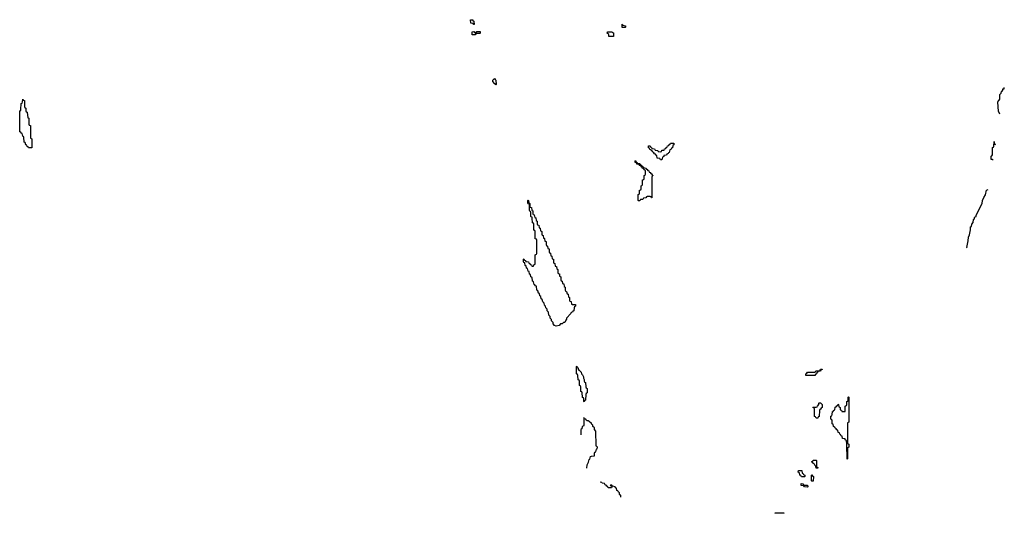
# Model space of a CAD drawing. Header units: inches. Extents: x 2710028 to 2964570, y 496606 to 722708.
# Tile 180 of 228: x 2876189 to 2889590, y 618009 to 624734. Entities that reach past the tile are written whole.
import ezdxf

# ---------------------------------------------------------------- set-up
doc = ezdxf.new("R2010")
doc.units = ezdxf.units.IN
doc.header["$MEASUREMENT"] = 0
for name, color, linetype in [('C8672', 7, 'Continuous'), ('C8681', 7, 'Continuous'), ('C8682', 7, 'Continuous')]:
    doc.layers.add(name, color=color, linetype=linetype)

msp = doc.modelspace()

# ---------------------------------------------------------------- linework, layer by layer
at = {"layer": 'C8672', "color": 6}
msp.add_lwpolyline([(2876310, 622986), (2876302, 623002), (2876290, 623006), (2876286, 623026), (2876270, 623028), (2876262, 623062), (2876250, 623066), (2876249, 623069), (2876247, 623127), (2876242, 623142), (2876230, 623146), (2876222, 623182), (2876210, 623186), (2876202, 623202), (2876190, 623206), (2876189, 623211), (2876189, 623489), (2876190, 623494), (2876202, 623498), (2876206, 623510), (2876209, 623590), (2876222, 623598), (2876227, 623613), (2876230, 623652), (2876238, 623638), (2876252, 623632), (2876254, 623550), (2876258, 623538), (2876274, 623530), (2876274, 623490), (2876278, 623478), (2876292, 623472), (2876298, 623398), (2876314, 623390), (2876314, 623310), (2876318, 623298), (2876334, 623290), (2876334, 623130), (2876338, 623118), (2876354, 623110), (2876354, 622990), (2876350, 622986)], close=True, dxfattribs=at)
at = {"layer": 'C8681', "color": 6}
for points in [[(2883773, 620000), (2883774, 619994), (2883790, 619992), (2883792, 619972), (2883798, 619958), (2883810, 619954), (2883830, 619934), (2883834, 619910), (2883850, 619894), (2883862, 619870), (2883862, 619850), (2883870, 619834), (2883871, 619810), (2883878, 619798), (2883891, 619790), (2883894, 619730), (2883898, 619718), (2883911, 619710), (2883911, 619650), (2883898, 619642), (2883893, 619627), (2883891, 619550), (2883878, 619542), (2883870, 619526), (2883866, 619530), (2883866, 619570), (2883862, 619582), (2883850, 619586), (2883847, 619593), (2883846, 619650), (2883842, 619662), (2883828, 619670), (2883826, 619730), (2883822, 619742), (2883808, 619750), (2883806, 619810), (2883802, 619822), (2883789, 619829), (2883787, 619887), (2883782, 619902), (2883769, 619910), (2883766, 620000)], [(2883910, 618626), (2883912, 618668), (2883930, 618706), (2883938, 618742), (2883950, 618746), (2883958, 618782), (2883973, 618787), (2884011, 618790), (2884013, 618827), (2884018, 618842), (2884030, 618846), (2884038, 618882), (2884050, 618886), (2884051, 618910), (2884038, 618918), (2884034, 618930), (2884031, 619130), (2884012, 619150), (2884010, 619172), (2883991, 619191), (2883990, 619211), (2883978, 619218), (2883970, 619232), (2883938, 619258), (2883931, 619270), (2883911, 619271), (2883898, 619278), (2883894, 619290), (2883878, 619298), (2883870, 619314), (2883866, 619310), (2883866, 619210), (2883862, 619198), (2883846, 619190), (2883842, 619158), (2883826, 619150), (2883824, 619076)], [(2884372, 618230), (2884370, 618254), (2884358, 618258), (2884354, 618270), (2884354, 618290), (2884338, 618298), (2884330, 618314), (2884318, 618318), (2884312, 618350), (2884298, 618358), (2884294, 618370), (2884258, 618378), (2884250, 618391), (2884228, 618392), (2884227, 618387), (2884242, 618382), (2884246, 618370), (2884242, 618358), (2884210, 618354), (2884198, 618358), (2884193, 618373), (2884178, 618378), (2884173, 618393), (2884158, 618398), (2884150, 618414), (2884118, 618418), (2884114, 618430), (2884090, 618434)]]:
    msp.add_lwpolyline(points, dxfattribs=at)
for points in [[(2886890, 619886), (2886888, 619910), (2886902, 619918), (2886910, 619932), (2887010, 619934), (2887022, 619938), (2887026, 619950), (2887068, 619952), (2887082, 619958), (2887090, 619972), (2887111, 619971), (2887110, 619966), (2887098, 619962), (2887090, 619946), (2887058, 619942), (2887054, 619930), (2887038, 619922), (2887033, 619907), (2887018, 619902), (2887010, 619886)], [(2887450, 618746), (2887448, 618950), (2887442, 619002), (2887426, 619010), (2887422, 619022), (2887389, 619029), (2887382, 619062), (2887370, 619066), (2887362, 619082), (2887350, 619086), (2887346, 619106), (2887328, 619110), (2887322, 619142), (2887310, 619146), (2887302, 619162), (2887286, 619170), (2887282, 619182), (2887266, 619190), (2887262, 619222), (2887249, 619230), (2887247, 619267), (2887242, 619282), (2887228, 619290), (2887229, 619329), (2887230, 619334), (2887242, 619338), (2887247, 619353), (2887250, 619394), (2887262, 619398), (2887266, 619410), (2887282, 619418), (2887290, 619454), (2887302, 619458), (2887310, 619474), (2887322, 619478), (2887330, 619494), (2887334, 619490), (2887338, 619458), (2887354, 619450), (2887358, 619418), (2887373, 619413), (2887378, 619398), (2887390, 619394), (2887422, 619398), (2887426, 619410), (2887426, 619470), (2887442, 619478), (2887446, 619490), (2887446, 619530), (2887462, 619538), (2887466, 619550), (2887466, 619590), (2887470, 619594), (2887474, 619590), (2887474, 619250), (2887458, 619242), (2887454, 619230), (2887454, 618970), (2887458, 618958), (2887474, 618950), (2887474, 618910), (2887458, 618902), (2887454, 618890), (2887454, 618750)], [(2887030, 619306), (2887022, 619322), (2887006, 619330), (2887006, 619430), (2887002, 619442), (2886986, 619450), (2886990, 619454), (2887030, 619454), (2887042, 619458), (2887046, 619470), (2887066, 619490), (2887066, 619510), (2887070, 619514), (2887090, 619514), (2887112, 619490), (2887112, 619450), (2887098, 619442), (2887090, 619426), (2887078, 619422), (2887074, 619410), (2887071, 619329), (2887058, 619322), (2887050, 619306)], [(2887030, 618626), (2887022, 618662), (2887010, 618666), (2887002, 618682), (2886990, 618686), (2886982, 618702), (2886966, 618710), (2886982, 618718), (2886988, 618732), (2887030, 618734), (2887034, 618730), (2887034, 618650), (2887038, 618638), (2887050, 618634), (2887050, 618626)], [(2886870, 618506), (2886828, 618508), (2886822, 618522), (2886806, 618530), (2886802, 618562), (2886786, 618570), (2886787, 618593), (2886833, 618593), (2886838, 618558), (2886850, 618554), (2886858, 618538), (2886874, 618530), (2886874, 618510)], [(2886970, 618446), (2886967, 618453), (2886966, 618530), (2886970, 618534), (2886978, 618518), (2886991, 618510), (2886990, 618446)], [(2886910, 618366), (2886870, 618368), (2886862, 618382), (2886826, 618390), (2886827, 618413), (2886850, 618412), (2886858, 618398), (2886870, 618394), (2886912, 618392), (2886914, 618370)], [(2886590, 618009), (2886466, 618010), (2886570, 618014), (2886594, 618010)]]:
    msp.add_lwpolyline(points, close=True, dxfattribs=at)
at = {"layer": 'C8682', "color": 6}
for points in [[(2882370, 624668), (2882362, 624682), (2882330, 624686), (2882326, 624730), (2882354, 624734), (2882358, 624718), (2882372, 624712), (2882374, 624670)], [(2884390, 624626), (2884389, 624671), (2884394, 624670), (2884398, 624658), (2884434, 624650), (2884434, 624630), (2884430, 624626)], [(2882390, 624528), (2882349, 624529), (2882346, 624570), (2882371, 624571), (2882378, 624558), (2882390, 624554), (2882402, 624558), (2882409, 624571), (2882454, 624574), (2882454, 624550), (2882450, 624546), (2882410, 624546), (2882398, 624542)], [(2884270, 624506), (2884207, 624507), (2884206, 624530), (2884186, 624550), (2884188, 624570), (2884254, 624570), (2884258, 624558), (2884270, 624554), (2884273, 624547)], [(2882670, 623846), (2882662, 623862), (2882650, 623866), (2882629, 623890), (2882628, 623912), (2882650, 623934), (2882658, 623918), (2882671, 623909), (2882674, 623850)], [(2884910, 622826), (2884902, 622842), (2884867, 622847), (2884862, 622882), (2884847, 622887), (2884842, 622902), (2884827, 622907), (2884822, 622922), (2884807, 622927), (2884802, 622942), (2884787, 622947), (2884782, 622962), (2884767, 622967), (2884762, 622982), (2884746, 622990), (2884746, 623014), (2884770, 623014), (2884778, 622998), (2884794, 622990), (2884798, 622978), (2884830, 622974), (2884838, 622958), (2884873, 622953), (2884878, 622938), (2884910, 622934), (2884922, 622938), (2884930, 622954), (2884962, 622958), (2884967, 622973), (2884982, 622978), (2884987, 622993), (2885002, 622998), (2885007, 623013), (2885022, 623018), (2885027, 623033), (2885042, 623038), (2885047, 623053), (2885093, 623053), (2885092, 623030), (2885078, 623022), (2885074, 622990), (2885058, 622982), (2885050, 622966), (2885038, 622962), (2885030, 622926), (2885018, 622922), (2885014, 622910), (2884998, 622902), (2884994, 622890), (2884958, 622882), (2884954, 622870), (2884938, 622862), (2884930, 622826)], [(2884787, 622307), (2884782, 622322), (2884770, 622326), (2884730, 622326), (2884718, 622322), (2884710, 622306), (2884678, 622302), (2884670, 622286), (2884638, 622282), (2884630, 622266), (2884610, 622266), (2884606, 622270), (2884606, 622350), (2884622, 622358), (2884626, 622370), (2884626, 622410), (2884642, 622418), (2884646, 622430), (2884646, 622470), (2884662, 622478), (2884666, 622490), (2884666, 622550), (2884682, 622558), (2884686, 622570), (2884686, 622610), (2884702, 622618), (2884706, 622630), (2884706, 622670), (2884702, 622682), (2884687, 622687), (2884682, 622702), (2884667, 622707), (2884662, 622722), (2884647, 622727), (2884642, 622742), (2884627, 622747), (2884622, 622762), (2884590, 622766), (2884582, 622782), (2884566, 622790), (2884566, 622810), (2884570, 622814), (2884578, 622798), (2884594, 622790), (2884598, 622778), (2884630, 622774), (2884638, 622758), (2884654, 622750), (2884658, 622738), (2884674, 622730), (2884678, 622718), (2884714, 622710), (2884718, 622698), (2884730, 622694), (2884738, 622678), (2884750, 622674), (2884758, 622658), (2884770, 622654), (2884778, 622638), (2884790, 622634), (2884798, 622618), (2884812, 622610), (2884798, 622602), (2884794, 622590), (2884793, 622307)], [(2883710, 620854), (2883754, 620854), (2883752, 620830), (2883738, 620822), (2883734, 620810), (2883730, 620766), (2883718, 620762), (2883714, 620750), (2883694, 620746), (2883692, 620730), (2883632, 620668), (2883632, 620652), (2883621, 620639), (2883610, 620609), (2883592, 620608), (2883574, 620590), (2883550, 620588), (2883530, 620569), (2883490, 620558), (2883470, 620566), (2883449, 620589), (2883448, 620610), (2883429, 620629), (2883428, 620650), (2883409, 620669), (2883408, 620690), (2883389, 620710), (2883387, 620747), (2883370, 620766), (2883366, 620790), (2883350, 620806), (2883346, 620830), (2883330, 620846), (2883326, 620870), (2883308, 620890), (2883302, 620922), (2883288, 620930), (2883282, 620962), (2883268, 620970), (2883262, 621002), (2883248, 621010), (2883242, 621042), (2883228, 621050), (2883222, 621102), (2883210, 621106), (2883202, 621122), (2883190, 621126), (2883182, 621162), (2883168, 621170), (2883162, 621222), (2883146, 621230), (2883142, 621262), (2883128, 621268), (2883122, 621302), (2883108, 621308), (2883102, 621342), (2883088, 621348), (2883082, 621382), (2883070, 621386), (2883062, 621422), (2883050, 621426), (2883047, 621433), (2883046, 621470), (2883050, 621474), (2883058, 621458), (2883073, 621453), (2883078, 621438), (2883113, 621433), (2883118, 621418), (2883133, 621413), (2883138, 621398), (2883153, 621393), (2883158, 621378), (2883170, 621374), (2883182, 621378), (2883187, 621393), (2883202, 621398), (2883206, 621410), (2883206, 621530), (2883222, 621538), (2883226, 621550), (2883226, 621730), (2883222, 621742), (2883206, 621750), (2883206, 621850), (2883202, 621862), (2883188, 621868), (2883186, 621950), (2883182, 621962), (2883168, 621968), (2883166, 622030), (2883162, 622042), (2883150, 622046), (2883147, 622053), (2883146, 622110), (2883142, 622122), (2883130, 622126), (2883127, 622133), (2883126, 622210), (2883122, 622222), (2883110, 622226), (2883107, 622233), (2883106, 622270), (2883110, 622274), (2883114, 622270), (2883118, 622238), (2883134, 622230), (2883134, 622190), (2883138, 622178), (2883153, 622173), (2883158, 622138), (2883174, 622130), (2883174, 622090), (2883178, 622078), (2883193, 622073), (2883198, 622038), (2883213, 622033), (2883218, 621998), (2883234, 621990), (2883234, 621950), (2883238, 621938), (2883253, 621933), (2883258, 621898), (2883273, 621893), (2883278, 621858), (2883294, 621850), (2883294, 621810), (2883298, 621798), (2883313, 621793), (2883318, 621758), (2883333, 621753), (2883338, 621718), (2883354, 621710), (2883354, 621670), (2883358, 621658), (2883374, 621650), (2883378, 621618), (2883394, 621610), (2883394, 621570), (2883398, 621558), (2883413, 621553), (2883418, 621518), (2883433, 621513), (2883438, 621478), (2883454, 621470), (2883454, 621430), (2883458, 621418), (2883473, 621413), (2883478, 621378), (2883493, 621373), (2883498, 621338), (2883514, 621330), (2883514, 621290), (2883518, 621278), (2883534, 621270), (2883538, 621238), (2883554, 621230), (2883554, 621190), (2883558, 621178), (2883573, 621173), (2883578, 621138), (2883593, 621133), (2883598, 621098), (2883614, 621090), (2883614, 621050), (2883618, 621038), (2883633, 621033), (2883638, 620998), (2883653, 620993), (2883658, 620958), (2883674, 620950), (2883674, 620910), (2883678, 620898), (2883693, 620893), (2883698, 620858)]]:
    msp.add_lwpolyline(points, close=True, dxfattribs=at)
for points in [[(2889530, 623448), (2889509, 623489), (2889504, 623610), (2889510, 623634), (2889522, 623638), (2889528, 623652), (2889530, 623714), (2889548, 623732), (2889550, 623754), (2889562, 623758), (2889568, 623772), (2889569, 623790), (2889586, 623794), (2889590, 623812)], [(2889439, 622819), (2889430, 622828), (2889410, 622828), (2889409, 622869), (2889410, 622874), (2889422, 622878), (2889428, 622892), (2889429, 622989), (2889430, 622994), (2889442, 622998), (2889448, 623012), (2889450, 623074), (2889454, 623074), (2889458, 623038), (2889470, 623034)], [(2889083, 621623), (2889081, 621630), (2889098, 621722), (2889102, 621770), (2889115, 621805), (2889129, 621870), (2889130, 621914), (2889142, 621918), (2889148, 621950), (2889167, 621973), (2889169, 622010), (2889182, 622018), (2889188, 622050), (2889206, 622054), (2889208, 622072), (2889289, 622230), (2889295, 622270), (2889310, 622312), (2889334, 622346), (2889349, 622410), (2889370, 622422)], [(2883766, 620000), (2883766, 620010), (2883770, 620014), (2883773, 620000)]]:
    msp.add_lwpolyline(points, dxfattribs=at)

doc.saveas('drawing.dxf')
